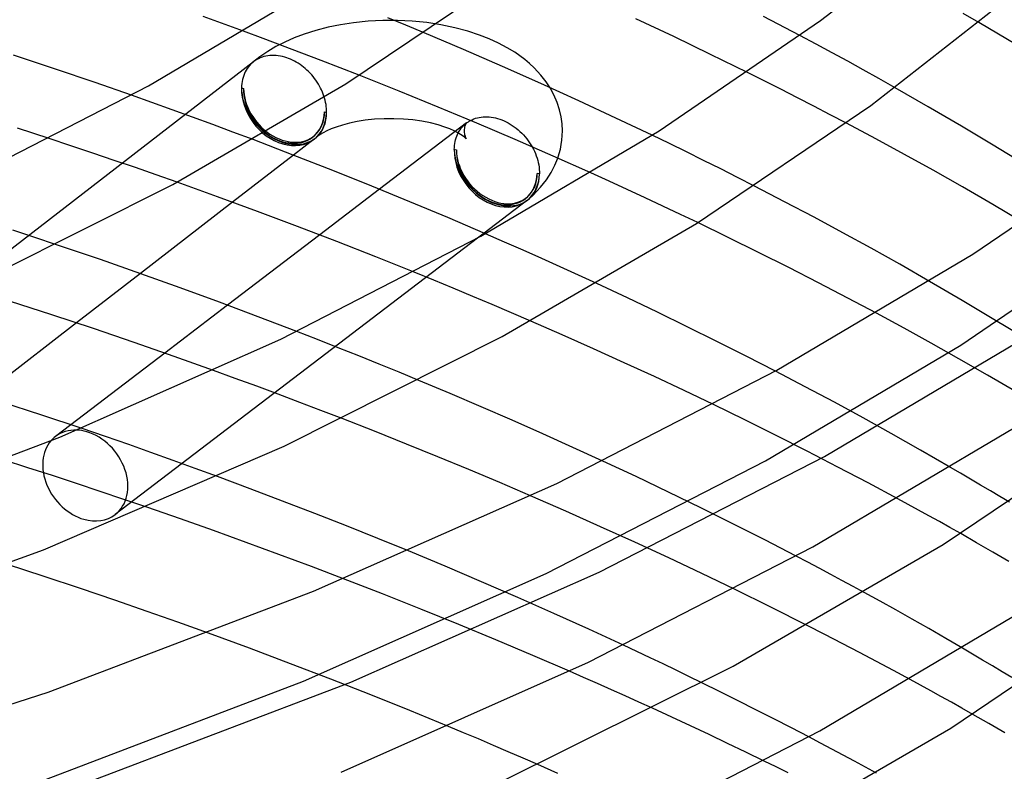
# Model space of a CAD drawing. Header units: millimetres. Extents: x -200 to 200, y -101 to 238.
# Tile 54 of 65: x 102 to 142, y 70 to 101. Entities that reach past the tile are written whole.
import ezdxf

# ---------------------------------------------------------------- set-up
doc = ezdxf.new("R2010")
doc.units = ezdxf.units.MM
doc.layers.add('HIDDEN', color=7, linetype='Continuous')
doc.layers.add('THICK', color=7, linetype='Continuous')

msp = doc.modelspace()

# ---------------------------------------------------------------- linework, layer by layer
at = {"layer": 'HIDDEN'}
for p, q in [((117.709, 100.698), (116.97, 101.003)), ((141.031, 100.805), (140.384, 101.18)), ((114.538, 100.614), (114.044, 100.486)), ((115.05, 100.718), (114.538, 100.614)), ((115.576, 100.799), (115.05, 100.718)), ((116.17, 100.86), (115.576, 100.799)), ((116.767, 100.89), (116.17, 100.86)), ((117.367, 100.891), (116.767, 100.89)), ((117.964, 100.862), (117.367, 100.891)), ((118.447, 100.39), (117.709, 100.698)), ((118.554, 100.803), (117.964, 100.862)), ((119.132, 100.714), (118.554, 100.803)), ((119.694, 100.597), (119.132, 100.714)), ((120.229, 100.453), (119.694, 100.597)), ((111.896, 100.161), (111.102, 100.456)), ((113.567, 100.335), (113.162, 100.182)), ((114.044, 100.486), (113.567, 100.335)), ((120.7, 100.297), (120.229, 100.453)), ((121.1, 100.14), (120.7, 100.297)), ((134.404, 99.925), (133.746, 100.275)), ((112.687, 99.864), (111.896, 100.161)), ((112.419, 99.83), (112.084, 99.632)), ((112.778, 100.014), (112.419, 99.83)), ((113.474, 99.566), (112.687, 99.864)), ((113.162, 100.182), (112.778, 100.014)), ((121.477, 99.967), (121.1, 100.14)), ((121.834, 99.777), (121.477, 99.967)), ((135.053, 99.576), (134.404, 99.925)), ((111.76, 99.411), (111.465, 99.177)), ((112.084, 99.632), (111.76, 99.411)), ((111.852, 99.397), (111.777, 99.369)), ((111.928, 99.421), (111.852, 99.397)), ((112.007, 99.44), (111.928, 99.421)), ((112.088, 99.454), (112.007, 99.44)), ((112.17, 99.464), (112.088, 99.454)), ((112.254, 99.469), (112.17, 99.464)), ((112.34, 99.469), (112.254, 99.469)), ((112.426, 99.465), (112.34, 99.469)), ((112.513, 99.455), (112.426, 99.465)), ((112.6, 99.441), (112.513, 99.455)), ((112.688, 99.423), (112.6, 99.441)), ((112.777, 99.399), (112.688, 99.423)), ((112.857, 99.374), (112.777, 99.399)), ((114.257, 99.265), (113.474, 99.566)), ((122.136, 99.594), (121.834, 99.777)), ((122.349, 99.448), (122.136, 99.594)), ((122.55, 99.297), (122.349, 99.448)), ((135.692, 99.228), (135.053, 99.576)), ((111.509, 99.213), (93.5, 85.28)), ((111.299, 99.003), (111.253, 98.939)), ((111.349, 99.063), (111.299, 99.003)), ((111.403, 99.12), (111.349, 99.063)), ((111.46, 99.173), (111.403, 99.12)), ((111.468, 99.179), (111.46, 99.173)), ((111.475, 99.186), (111.468, 99.179)), ((111.483, 99.192), (111.475, 99.186)), ((111.491, 99.199), (111.483, 99.192)), ((111.499, 99.205), (111.491, 99.199)), ((111.507, 99.211), (111.499, 99.205)), ((111.57, 99.257), (111.507, 99.211)), ((111.637, 99.299), (111.57, 99.257)), ((111.706, 99.336), (111.637, 99.299)), ((111.777, 99.369), (111.706, 99.336)), ((112.936, 99.346), (112.857, 99.374)), ((113.016, 99.313), (112.936, 99.346)), ((113.094, 99.277), (113.016, 99.313)), ((113.172, 99.238), (113.094, 99.277)), ((113.249, 99.195), (113.172, 99.238)), ((113.325, 99.149), (113.249, 99.195)), ((113.399, 99.1), (113.325, 99.149)), ((113.473, 99.047), (113.399, 99.1)), ((113.545, 98.992), (113.473, 99.047)), ((113.615, 98.933), (113.545, 98.992)), ((115.036, 98.964), (114.257, 99.265)), ((122.736, 99.142), (122.55, 99.297)), ((122.927, 98.965), (122.736, 99.142)), ((136.322, 98.882), (135.692, 99.228)), ((111.107, 98.651), (111.081, 98.572)), ((111.137, 98.727), (111.107, 98.651)), ((111.172, 98.801), (111.137, 98.727)), ((111.21, 98.871), (111.172, 98.801)), ((111.253, 98.939), (111.21, 98.871)), ((113.683, 98.872), (113.615, 98.933)), ((113.749, 98.809), (113.683, 98.872)), ((113.813, 98.743), (113.749, 98.809)), ((113.875, 98.674), (113.813, 98.743)), ((113.935, 98.604), (113.875, 98.674)), ((113.992, 98.531), (113.935, 98.604)), ((115.808, 98.661), (115.036, 98.964)), ((123.204, 98.669), (122.927, 98.965)), ((123.415, 98.4), (123.204, 98.669)), ((132.292, 98.434), (131.609, 98.775)), ((136.962, 98.525), (136.322, 98.882)), ((111.022, 98.234), (111.018, 98.144)), ((111.03, 98.321), (111.022, 98.234)), ((111.043, 98.407), (111.03, 98.321)), ((111.06, 98.49), (111.043, 98.407)), ((111.081, 98.572), (111.06, 98.49)), ((114.046, 98.456), (113.992, 98.531)), ((114.098, 98.38), (114.046, 98.456)), ((114.147, 98.302), (114.098, 98.38)), ((114.192, 98.223), (114.147, 98.302)), ((114.235, 98.142), (114.192, 98.223)), ((123.576, 98.155), (123.415, 98.4)), ((132.971, 98.092), (132.292, 98.434)), ((137.619, 98.154), (136.962, 98.525)), ((107.37, 97.557), (106.54, 97.851)), ((111.018, 98.144), (111.105, 98.119)), ((114.275, 98.061), (114.235, 98.142)), ((114.311, 97.979), (114.275, 98.061)), ((114.344, 97.895), (114.311, 97.979)), ((114.374, 97.812), (114.344, 97.895)), ((114.4, 97.727), (114.374, 97.812)), ((133.645, 97.748), (132.971, 98.092)), ((108.199, 97.259), (107.37, 97.557)), ((114.422, 97.643), (114.4, 97.727)), ((114.441, 97.559), (114.422, 97.643)), ((114.457, 97.475), (114.441, 97.559)), ((114.469, 97.392), (114.457, 97.475)), ((114.477, 97.309), (114.469, 97.392)), ((134.316, 97.403), (133.645, 97.748)), ((134.98, 97.057), (134.316, 97.403)), ((109.025, 96.958), (108.199, 97.259)), ((114.395, 97.169), (114.482, 97.144)), ((114.481, 97.226), (114.477, 97.309)), ((114.482, 97.144), (114.481, 97.226)), ((135.639, 96.711), (134.98, 97.057)), ((109.849, 96.655), (109.025, 96.958)), ((110.67, 96.349), (109.849, 96.655)), ((115.125, 96.635), (114.868, 96.553)), ((115.411, 96.71), (115.125, 96.635)), ((115.722, 96.775), (115.411, 96.71)), ((116.052, 96.827), (115.722, 96.775)), ((116.431, 96.868), (116.052, 96.827)), ((116.822, 96.89), (116.431, 96.868)), ((120.175, 96.718), (116.638, 94.02)), ((117.217, 96.893), (116.822, 96.89)), ((117.61, 96.877), (117.217, 96.893)), ((117.994, 96.841), (117.61, 96.877)), ((118.362, 96.788), (117.994, 96.841)), ((118.708, 96.719), (118.362, 96.788)), ((119.025, 96.638), (118.708, 96.719)), ((119.293, 96.553), (119.025, 96.638)), ((120.006, 96.56), (120.055, 96.613)), ((120.055, 96.613), (120.107, 96.662)), ((120.114, 96.613), (120.1, 96.565)), ((120.107, 96.662), (120.118, 96.671)), ((120.108, 96.663), (120.125, 96.677)), ((120.129, 96.655), (120.114, 96.613)), ((120.118, 96.671), (120.129, 96.681)), ((120.125, 96.677), (120.153, 96.707)), ((120.129, 96.681), (120.14, 96.69)), ((120.145, 96.687), (120.129, 96.655)), ((120.14, 96.69), (120.151, 96.699)), ((120.157, 96.709), (120.145, 96.687)), ((120.151, 96.699), (120.163, 96.708)), ((120.153, 96.707), (120.162, 96.717)), ((120.162, 96.717), (120.157, 96.709)), ((120.163, 96.708), (120.174, 96.717)), ((120.174, 96.717), (120.199, 96.736)), ((120.199, 96.736), (120.225, 96.754)), ((120.225, 96.754), (120.252, 96.771)), ((120.252, 96.771), (120.279, 96.788)), ((120.279, 96.788), (120.306, 96.804)), ((120.306, 96.804), (120.334, 96.82)), ((111.487, 96.042), (110.67, 96.349)), ((114.126, 96.185), (114.059, 96.132)), ((114.223, 96.252), (114.126, 96.185)), ((114.341, 96.322), (114.223, 96.252)), ((114.488, 96.397), (114.341, 96.322)), ((114.664, 96.475), (114.488, 96.397)), ((114.868, 96.553), (114.664, 96.475)), ((119.497, 96.475), (119.293, 96.553)), ((119.672, 96.397), (119.497, 96.475)), ((119.819, 96.322), (119.672, 96.397)), ((119.754, 96.112), (119.779, 96.184)), ((119.779, 96.184), (119.809, 96.253)), ((119.809, 96.253), (119.841, 96.32)), ((119.937, 96.252), (119.819, 96.322)), ((119.841, 96.32), (119.878, 96.384)), ((119.878, 96.384), (119.917, 96.446)), ((119.917, 96.446), (119.96, 96.504)), ((120.002, 96.209), (119.937, 96.252)), ((119.96, 96.504), (120.006, 96.56)), ((120.055, 96.17), (120.002, 96.209)), ((120.082, 96.453), (120.08, 96.394)), ((120.08, 96.394), (120.082, 96.335)), ((120.089, 96.511), (120.082, 96.453)), ((120.082, 96.335), (120.089, 96.278)), ((120.1, 96.565), (120.089, 96.511)), ((120.089, 96.278), (120.1, 96.224)), ((120.1, 96.224), (120.114, 96.176)), ((128.43, 95.881), (127.73, 96.22)), ((104.076, 95.792), (103.184, 96.088)), ((104.96, 95.495), (104.076, 95.792)), ((113.974, 96.062), (113.133, 95.412)), ((119.681, 95.726), (119.688, 95.807)), ((119.688, 95.807), (119.699, 95.886)), ((119.699, 95.886), (119.714, 95.963)), ((119.714, 95.963), (119.732, 96.039)), ((119.732, 96.039), (119.754, 96.112)), ((120.095, 96.138), (120.055, 96.17)), ((120.124, 96.111), (120.095, 96.138)), ((120.114, 96.176), (120.131, 96.13)), ((120.153, 96.082), (120.124, 96.111)), ((120.131, 96.13), (120.147, 96.097)), ((120.147, 96.097), (120.158, 96.078)), ((120.162, 96.072), (120.153, 96.082)), ((120.158, 96.078), (120.162, 96.072)), ((129.13, 95.539), (128.43, 95.881)), ((105.834, 95.198), (104.96, 95.495)), ((119.678, 95.644), (119.681, 95.726)), ((119.765, 95.619), (119.678, 95.644)), ((122.847, 95.744), (122.895, 95.655)), ((122.895, 95.655), (122.938, 95.565)), ((122.938, 95.565), (122.978, 95.474)), ((122.978, 95.474), (123.013, 95.382)), ((123.013, 95.382), (123.045, 95.289)), ((129.827, 95.194), (129.13, 95.539)), ((106.698, 94.901), (105.834, 95.198)), ((123.045, 95.289), (123.072, 95.197)), ((123.072, 95.197), (123.095, 95.104)), ((123.095, 95.104), (123.113, 95.011)), ((123.113, 95.011), (123.127, 94.918)), ((123.618, 94.704), (123.769, 94.996)), ((123.769, 94.996), (123.888, 95.288)), ((130.521, 94.847), (129.827, 95.194)), ((107.551, 94.604), (106.698, 94.901)), ((108.395, 94.307), (107.551, 94.604)), ((123.142, 94.644), (123.056, 94.669)), ((123.127, 94.918), (123.137, 94.826)), ((123.137, 94.826), (123.142, 94.735)), ((123.142, 94.735), (123.142, 94.644)), ((123.427, 94.407), (123.618, 94.704)), ((125.982, 94.348), (125.239, 94.685)), ((131.211, 94.499), (130.521, 94.847)), ((123.187, 94.1), (123.427, 94.407)), ((126.719, 94.011), (125.982, 94.348)), ((131.897, 94.149), (131.211, 94.499)), ((122.72, 93.632), (122.884, 93.781)), ((122.884, 93.781), (123.187, 94.1)), ((127.448, 93.674), (126.719, 94.011)), ((110.653, 93.493), (106.902, 90.592)), ((122.623, 93.554), (120.891, 92.233)), ((128.17, 93.337), (127.448, 93.674)), ((128.884, 93), (128.17, 93.337)), ((129.589, 92.663), (128.884, 93)), ((140.297, 87.674), (147.955, 92.926)), ((102.612, 92.059), (101.711, 92.356)), ((121.715, 91.873), (120.947, 92.209)), ((103.49, 91.766), (102.612, 92.059)), ((120.628, 92.033), (105.873, 80.78)), ((114.202, 92.162), (110.453, 89.303)), ((122.479, 91.537), (121.715, 91.873)), ((123.238, 91.199), (122.479, 91.537)), ((123.991, 90.859), (123.238, 91.199)), ((118.846, 90.32), (118.047, 90.645)), ((124.737, 90.52), (123.991, 90.859)), ((119.638, 89.993), (118.846, 90.32)), ((125.476, 90.18), (124.737, 90.52)), ((140.354, 89.493), (139.021, 90.273)), ((120.429, 89.663), (119.638, 89.993)), ((121.218, 89.33), (120.429, 89.663)), ((141.642, 88.726), (140.354, 89.493)), ((122.005, 88.995), (121.218, 89.33)), ((122.789, 88.657), (122.005, 88.995)), ((137.985, 88.367), (136.865, 88.972)), ((104.303, 88.58), (100.475, 85.619)), ((142.838, 88.003), (141.642, 88.726)), ((114.115, 87.906), (113.266, 88.236)), ((139.082, 87.763), (137.985, 88.367)), ((114.956, 87.574), (114.115, 87.906)), ((140.217, 87.123), (139.082, 87.763)), ((115.79, 87.242), (114.956, 87.574)), ((132.343, 82.965), (140.297, 87.674)), ((107.894, 87.352), (104.07, 84.436)), ((116.616, 86.909), (115.79, 87.242)), ((141.382, 86.453), (140.217, 87.123)), ((110.759, 86.325), (109.877, 86.646)), ((117.432, 86.576), (116.616, 86.909)), ((118.241, 86.242), (117.432, 86.576)), ((133.961, 85.985), (132.747, 86.619)), ((111.638, 86.002), (110.759, 86.325)), ((142.548, 85.771), (141.382, 86.453)), ((112.514, 85.676), (111.638, 86.002)), ((135.152, 85.352), (133.961, 85.985)), ((113.385, 85.348), (112.514, 85.676)), ((114.252, 85.018), (113.385, 85.348)), ((115.113, 84.686), (114.252, 85.018)), ((131.506, 84.631), (130.222, 85.257)), ((136.314, 84.722), (135.152, 85.352)), ((132.782, 83.997), (131.506, 84.631)), ((137.461, 84.086), (136.314, 84.722)), ((105.483, 83.955), (104.49, 84.294)), ((106.429, 83.627), (105.483, 83.955)), ((134.046, 83.357), (132.782, 83.997)), ((138.656, 83.408), (137.461, 84.086)), ((107.334, 83.307), (106.429, 83.627)), ((135.294, 82.713), (134.046, 83.357)), ((139.873, 82.703), (138.656, 83.408)), ((102.327, 82.687), (101.326, 83.007)), ((108.237, 82.985), (107.334, 83.307)), ((109.138, 82.659), (108.237, 82.985)), ((123.414, 78.38), (132.343, 82.965)), ((127.074, 82.328), (125.721, 82.961)), ((103.319, 82.366), (102.327, 82.687)), ((110.035, 82.33), (109.138, 82.659)), ((136.522, 82.067), (135.294, 82.713)), ((104.301, 82.044), (103.319, 82.366)), ((128.398, 81.696), (127.074, 82.328)), ((105.271, 81.722), (104.301, 82.044)), ((137.725, 81.423), (136.522, 82.067)), ((106.226, 81.4), (105.271, 81.722)), ((107.164, 81.08), (106.226, 81.4)), ((124.216, 80.92), (122.781, 81.547)), ((129.713, 81.055), (128.398, 81.696)), ((131.021, 80.405), (129.713, 81.055)), ((125.634, 80.289), (124.216, 80.92)), ((127.032, 79.654), (125.634, 80.289)), ((132.316, 79.748), (131.021, 80.405)), ((133.593, 79.088), (132.316, 79.748)), ((140.937, 79.635), (140.289, 80.005)), ((128.406, 79.018), (127.032, 79.654)), ((141.592, 79.257), (140.937, 79.635)), ((119.307, 78.679), (117.816, 79.3)), ((129.75, 78.383), (128.406, 79.018)), ((142.247, 78.876), (141.592, 79.257)), ((120.792, 78.048), (119.307, 78.679)), ((113.546, 74.002), (123.414, 78.38)), ((116.76, 77.555), (115.174, 78.17)), ((131.076, 77.743), (129.75, 78.383)), ((122.266, 77.408), (120.792, 78.048)), ((118.322, 76.935), (116.76, 77.555)), ((123.723, 76.762), (122.266, 77.408)), ((137.007, 77.258), (136.364, 77.611)), ((137.652, 76.9), (137.007, 77.258)), ((119.858, 76.314), (118.322, 76.935)), ((125.159, 76.113), (123.723, 76.762)), ((138.317, 76.525), (137.652, 76.9)), ((121.369, 75.688), (119.858, 76.314)), ((134.752, 75.902), (134.036, 76.268)), ((138.994, 76.138), (138.317, 76.525)), ((111.348, 75.338), (109.669, 75.954)), ((126.568, 75.462), (125.159, 76.113)), ((135.461, 75.535), (134.752, 75.902)), ((139.679, 75.743), (138.994, 76.138)), ((140.363, 75.344), (139.679, 75.743)), ((113.013, 74.713), (111.348, 75.338)), ((122.875, 75.052), (121.369, 75.688)), ((136.164, 75.168), (135.461, 75.535)), ((124.371, 74.406), (122.875, 75.052)), ((136.86, 74.8), (136.164, 75.168)), ((114.659, 74.081), (113.013, 74.713)), ((137.548, 74.433), (136.86, 74.8)), ((138.227, 74.067), (137.548, 74.433)), ((102.79, 69.908), (113.546, 74.002)), ((116.281, 73.443), (114.659, 74.081)), ((130.493, 73.572), (129.757, 73.935)), ((117.874, 72.803), (116.281, 73.443)), ((131.225, 73.207), (130.493, 73.572)), ((131.954, 72.84), (131.225, 73.207)), ((119.436, 72.161), (117.874, 72.803)), ((128.527, 72.539), (127.75, 72.896)), ((129.295, 72.182), (128.527, 72.539)), ((132.678, 72.471), (131.954, 72.84)), ((141.428, 72.277), (140.777, 72.65)), ((130.054, 71.826), (129.295, 72.182)), ((133.396, 72.101), (132.678, 72.471)), ((142.084, 71.898), (141.428, 72.277)), ((130.803, 71.469), (130.054, 71.826)), ((134.107, 71.73), (133.396, 72.101)), ((131.547, 71.112), (130.803, 71.469)), ((132.29, 70.75), (131.547, 71.112)), ((123.891, 70.247), (123.084, 70.603))]:
    msp.add_line(p, q, dxfattribs=at)
for centre, start in [((112.75, 97.644), 307.7324), ((121.41, 95.144), 307.3343)]:
    msp.add_arc(centre, 1.9, start, 310.8916, dxfattribs=at)
for centre, major_axis, ratio, start_param, end_param in [((112.75, 97.644), (1.224, -1.582), 0.775564, -2.385697, -0.814901), ((112.75, 97.644), (1.309, -1.512), 0.75, -2.427868, -0.000041), ((112.75, 97.644), (-1.163, 1.503), 0.775564, 0.755896, 3.141706), ((112.75, 97.644), (-1.244, 1.436), 0.75, 0.713724, 3.141552), ((112.75, 97.644), (-1.163, 1.503), 0.775564, -3.14148, -2.385697), ((112.75, 97.644), (1.224, -1.582), 0.775564, -0.000013, 0.755896), ((112.75, 97.644), (-1.244, 1.436), 0.75, 3.141552, 3.855317), ((112.75, 97.644), (1.309, -1.512), 0.75, -0.000041, 0.713724), ((112.75, 97.644), (1.224, -1.582), 0.775564, -0.814901, -0.000013), ((121.41, 95.144), (1.213, -1.59), 0.778465, -2.380307, -0.80951), ((121.41, 95.144), (1.309, -1.512), 0.75, -2.427868, -0.000041), ((121.41, 95.144), (1.152, -1.511), 0.778465, -2.380307, 0.000103), ((121.41, 95.144), (1.244, -1.436), 0.75, -2.427868, -0.000041), ((121.41, 95.144), (1.152, -1.511), 0.778465, 0.000103, 0.761286), ((121.41, 95.144), (1.213, -1.59), 0.778465, -0.000025, 0.761286), ((121.41, 95.144), (1.244, -1.436), 0.75, -0.000041, 0.713724), ((121.41, 95.144), (1.309, -1.512), 0.75, -0.000041, 0.713724), ((121.41, 95.144), (1.213, -1.59), 0.778465, -0.80951, -0.000025), ((104.66, 82.37), (-1.213, 1.59), 0.778465, -0.80951, -0.571637), ((104.66, 82.37), (-1.213, 1.59), 0.778465, 0.163061, 2.332082), ((104.66, 82.37), (-1.213, 1.59), 0.778465, 3.141568, 5.473675), ((104.66, 82.37), (-1.213, 1.59), 0.778465, 2.332082, 3.141568)]:
    msp.add_ellipse(centre, major_axis=major_axis, ratio=ratio, start_param=start_param, end_param=end_param, dxfattribs=at)
at = {"layer": 'THICK'}
for p, q in [((134.587, 100.886), (140.235, 105.341)), ((115.261, 98.315), (121.531, 102.551)), ((136.636, 97.429), (142.746, 102.226)), ((107.238, 98.233), (113.674, 102.044)), ((111.102, 100.456), (109.46, 101.056)), ((133.746, 100.275), (132.266, 101.051)), ((128.608, 100.233), (127.073, 100.954)), ((128.017, 96.402), (134.587, 100.886)), ((142.559, 99.906), (141.031, 100.805)), ((120.048, 99.71), (118.447, 100.39)), ((130.112, 99.511), (128.608, 100.233)), ((103.449, 98.915), (101.744, 99.482)), ((121.636, 99.02), (120.048, 99.71)), ((131.609, 98.775), (130.112, 99.511)), ((123.205, 98.323), (121.636, 99.02)), ((105.055, 98.369), (103.449, 98.915)), ((117.429, 98.015), (115.808, 98.661)), ((100.01, 94.522), (107.238, 98.233)), ((106.54, 97.851), (105.055, 98.369)), ((108.225, 94.214), (115.261, 98.315)), ((124.748, 97.622), (123.205, 98.323)), ((119.018, 97.367), (117.429, 98.015)), ((123.732, 97.87), (123.576, 98.155)), ((123.87, 97.548), (123.732, 97.87)), ((138.969, 97.376), (137.619, 98.154)), ((123.965, 97.254), (123.87, 97.548)), ((126.257, 96.92), (124.748, 97.622)), ((129.53, 92.626), (136.636, 97.429)), ((120.59, 96.712), (119.018, 97.367)), ((124.03, 96.966), (123.965, 97.254)), ((140.316, 96.586), (138.969, 97.376)), ((120.334, 96.82), (120.402, 96.853)), ((120.402, 96.853), (120.472, 96.883)), ((120.472, 96.883), (120.544, 96.908)), ((120.544, 96.908), (120.619, 96.929)), ((122.155, 96.044), (120.59, 96.712)), ((120.619, 96.929), (120.696, 96.946)), ((120.696, 96.946), (120.775, 96.959)), ((120.775, 96.959), (120.854, 96.967)), ((120.854, 96.967), (120.936, 96.971)), ((120.936, 96.971), (121.018, 96.97)), ((121.018, 96.97), (121.101, 96.966)), ((121.101, 96.966), (121.185, 96.956)), ((121.185, 96.956), (121.27, 96.943)), ((121.27, 96.943), (121.355, 96.925)), ((121.355, 96.925), (121.44, 96.902)), ((121.44, 96.902), (121.528, 96.875)), ((121.528, 96.875), (121.615, 96.843)), ((121.615, 96.843), (121.702, 96.807)), ((121.702, 96.807), (121.787, 96.767)), ((121.787, 96.767), (121.872, 96.722)), ((121.872, 96.722), (121.956, 96.674)), ((121.956, 96.674), (122.039, 96.621)), ((122.039, 96.621), (122.12, 96.565)), ((124.068, 96.68), (124.03, 96.966)), ((124.08, 96.395), (124.068, 96.68)), ((127.73, 96.22), (126.257, 96.92)), ((136.835, 96.074), (135.639, 96.711)), ((141.607, 95.816), (140.316, 96.586)), ((103.184, 96.088), (101.905, 96.506)), ((120.763, 92.107), (128.017, 96.402)), ((122.12, 96.565), (122.199, 96.505)), ((122.199, 96.505), (122.276, 96.441)), ((122.276, 96.441), (122.351, 96.375)), ((122.351, 96.375), (122.423, 96.305)), ((122.423, 96.305), (122.493, 96.232)), ((122.493, 96.232), (122.56, 96.157)), ((124.059, 96.026), (124.075, 96.21)), ((124.075, 96.21), (124.08, 96.395)), ((140.789, 91.378), (148.061, 96.344)), ((113.123, 95.415), (111.487, 96.042)), ((123.706, 95.368), (122.155, 96.044)), ((122.56, 96.157), (122.624, 96.078)), ((122.624, 96.078), (122.685, 95.998)), ((122.685, 95.998), (122.743, 95.915)), ((122.743, 95.915), (122.797, 95.83)), ((122.797, 95.83), (122.847, 95.744)), ((123.996, 95.656), (124.033, 95.843)), ((124.033, 95.843), (124.059, 96.026)), ((138.004, 95.44), (136.835, 96.074)), ((142.792, 95.096), (141.607, 95.816)), ((113.133, 95.412), (110.653, 93.493)), ((114.736, 94.784), (113.123, 95.415)), ((123.888, 95.288), (123.947, 95.472)), ((123.947, 95.472), (123.996, 95.656)), ((139.162, 94.798), (138.004, 95.44)), ((125.239, 94.685), (123.706, 95.368)), ((116.32, 94.149), (114.736, 94.784)), ((140.367, 94.114), (139.162, 94.798)), ((100.324, 90.248), (108.225, 94.214)), ((110.039, 93.717), (108.395, 94.307)), ((116.638, 94.02), (114.202, 92.162)), ((117.872, 93.513), (116.32, 94.149)), ((133.12, 93.516), (131.897, 94.149)), ((141.595, 93.403), (140.367, 94.114)), ((111.674, 93.117), (110.039, 93.717)), ((119.414, 92.866), (117.872, 93.513)), ((134.321, 92.882), (133.12, 93.516)), ((142.808, 92.688), (141.595, 93.403)), ((113.297, 92.507), (111.674, 93.117)), ((120.947, 92.209), (119.414, 92.866)), ((121.633, 88.024), (129.53, 92.626)), ((130.828, 92.062), (129.589, 92.663)), ((135.496, 92.251), (134.321, 92.882)), ((114.904, 91.891), (113.297, 92.507)), ((120.891, 92.233), (120.628, 92.033)), ((136.64, 91.624), (135.496, 92.251)), ((112.619, 87.925), (120.763, 92.107)), ((116.488, 91.27), (114.904, 91.891)), ((132.063, 91.453), (130.828, 92.062)), ((105.281, 91.158), (103.49, 91.766)), ((133.287, 90.837), (132.063, 91.453)), ((132.806, 86.652), (140.789, 91.378)), ((137.811, 90.967), (136.64, 91.624)), ((106.927, 90.583), (105.281, 91.158)), ((118.047, 90.645), (116.488, 91.27)), ((139.021, 90.273), (137.811, 90.967)), ((106.902, 90.592), (104.303, 88.58)), ((108.527, 90.01), (106.927, 90.583)), ((134.498, 90.217), (133.287, 90.837)), ((126.723, 89.597), (125.476, 90.18)), ((135.692, 89.594), (134.498, 90.217)), ((110.12, 89.427), (108.527, 90.01)), ((103.299, 88.913), (101.58, 89.472)), ((111.701, 88.835), (110.12, 89.427)), ((127.945, 89.015), (126.723, 89.597)), ((136.865, 88.972), (135.692, 89.594)), ((110.453, 89.303), (107.894, 87.352)), ((129.158, 88.427), (127.945, 89.015)), ((104.992, 88.349), (103.299, 88.913)), ((113.266, 88.236), (111.701, 88.835)), ((124.07, 88.096), (122.789, 88.657)), ((106.652, 87.783), (104.992, 88.349)), ((130.365, 87.829), (129.158, 88.427)), ((103.617, 83.932), (112.619, 87.925)), ((108.274, 87.218), (106.652, 87.783)), ((112.758, 83.569), (121.633, 88.024)), ((125.339, 87.531), (124.07, 88.096)), ((131.563, 87.226), (130.365, 87.829)), ((134.739, 83.15), (142.934, 88.002)), ((126.591, 86.963), (125.339, 87.531)), ((109.877, 86.646), (108.274, 87.218)), ((127.823, 86.395), (126.591, 86.963)), ((132.747, 86.619), (131.563, 87.226)), ((123.846, 82.051), (132.806, 86.652)), ((119.512, 85.709), (118.241, 86.242)), ((129.033, 85.826), (127.823, 86.395)), ((130.222, 85.257), (129.033, 85.826)), ((102.897, 84.828), (101.228, 85.376)), ((120.778, 85.168), (119.512, 85.709)), ((122.035, 84.621), (120.778, 85.168)), ((139.58, 79.56), (147.738, 85.072)), ((104.49, 84.294), (102.897, 84.828)), ((116.43, 84.171), (115.113, 84.686)), ((123.28, 84.07), (122.035, 84.621)), ((104.07, 84.436), (103.447, 83.961)), ((117.729, 83.653), (116.43, 84.171)), ((134.276, 79.463), (142.443, 84.298)), ((93.803, 80.196), (103.617, 83.932)), ((124.509, 83.516), (123.28, 84.07)), ((102.96, 79.352), (112.758, 83.569)), ((119.008, 83.134), (117.729, 83.653)), ((125.721, 82.961), (124.509, 83.516)), ((120.271, 82.613), (119.008, 83.134)), ((125.571, 78.442), (134.739, 83.15)), ((121.529, 82.083), (120.271, 82.613)), ((140.285, 82.462), (139.873, 82.703)), ((111.367, 81.834), (110.035, 82.33)), ((140.693, 82.221), (140.285, 82.462)), ((141.097, 81.982), (140.693, 82.221)), ((112.689, 81.333), (111.367, 81.834)), ((113.943, 77.658), (123.846, 82.051)), ((122.781, 81.547), (121.529, 82.083)), ((141.495, 81.745), (141.097, 81.982)), ((138.153, 81.191), (137.725, 81.423)), ((141.886, 81.511), (141.495, 81.745)), ((142.269, 81.282), (141.886, 81.511)), ((108.537, 80.605), (107.164, 81.08)), ((113.997, 80.828), (112.689, 81.333)), ((138.577, 80.959), (138.153, 81.191)), ((138.997, 80.729), (138.577, 80.959)), ((109.876, 80.131), (108.537, 80.605)), ((115.289, 80.32), (113.997, 80.828)), ((139.42, 80.494), (138.997, 80.729)), ((116.563, 79.811), (115.289, 80.32)), ((139.851, 80.253), (139.42, 80.494)), ((140.289, 80.005), (139.851, 80.253)), ((111.211, 79.65), (109.876, 80.131)), ((117.816, 79.3), (116.563, 79.811)), ((91.856, 75.315), (102.96, 79.352)), ((112.541, 79.162), (111.211, 79.65)), ((125.139, 74.771), (134.276, 79.463)), ((131.027, 74.61), (139.58, 79.56)), ((113.862, 78.668), (112.541, 79.162)), ((134.065, 78.841), (133.593, 79.088)), ((102.983, 78.262), (101.454, 78.761)), ((115.174, 78.17), (113.862, 78.668)), ((134.533, 78.595), (134.065, 78.841)), ((134.997, 78.348), (134.533, 78.595)), ((104.458, 77.773), (102.983, 78.262)), ((115.465, 73.959), (125.571, 78.442)), ((135.457, 78.102), (134.997, 78.348)), ((105.862, 77.297), (104.458, 77.773)), ((131.573, 77.5), (131.076, 77.743)), ((135.913, 77.856), (135.457, 78.102)), ((136.364, 77.611), (135.913, 77.856)), ((103.149, 73.549), (113.943, 77.658)), ((132.068, 77.256), (131.573, 77.5)), ((139.882, 72.087), (148.057, 77.611)), ((107.179, 76.842), (105.862, 77.297)), ((132.563, 77.01), (132.068, 77.256)), ((133.056, 76.764), (132.563, 77.01)), ((108.427, 76.401), (107.179, 76.842)), ((133.547, 76.517), (133.056, 76.764)), ((134.554, 71.976), (142.738, 76.821)), ((109.669, 75.954), (108.427, 76.401)), ((134.036, 76.268), (133.547, 76.517)), ((127.109, 75.208), (126.568, 75.462)), ((140.774, 75.102), (140.363, 75.344)), ((127.644, 74.955), (127.109, 75.208)), ((128.174, 74.702), (127.644, 74.955)), ((141.182, 74.862), (140.774, 75.102)), ((115.068, 70.303), (125.139, 74.771)), ((121.354, 69.795), (131.027, 74.61)), ((128.703, 74.449), (128.174, 74.702)), ((141.584, 74.623), (141.182, 74.862)), ((141.98, 74.386), (141.584, 74.623)), ((124.941, 74.156), (124.371, 74.406)), ((125.509, 73.905), (124.941, 74.156)), ((129.23, 74.193), (128.703, 74.449)), ((129.757, 73.935), (129.23, 74.193)), ((142.368, 74.154), (141.98, 74.386)), ((104.476, 69.776), (115.465, 73.959)), ((126.074, 73.654), (125.509, 73.905)), ((138.649, 73.837), (138.227, 74.067)), ((139.068, 73.607), (138.649, 73.837)), ((90.167, 69.392), (103.149, 73.549)), ((126.636, 73.402), (126.074, 73.654)), ((127.195, 73.149), (126.636, 73.402)), ((139.484, 73.378), (139.068, 73.607)), ((139.908, 73.141), (139.484, 73.378)), ((127.75, 72.896), (127.195, 73.149)), ((140.339, 72.898), (139.908, 73.141)), ((140.777, 72.65), (140.339, 72.898)), ((120.048, 71.905), (119.436, 72.161)), ((120.658, 71.648), (120.048, 71.905)), ((125.398, 67.274), (134.554, 71.976)), ((131.311, 67.126), (139.882, 72.087)), ((121.268, 71.389), (120.658, 71.648)), ((121.875, 71.128), (121.268, 71.389)), ((134.576, 71.483), (134.107, 71.73)), ((135.042, 71.237), (134.576, 71.483)), ((122.481, 70.866), (121.875, 71.128)), ((135.504, 70.99), (135.042, 71.237)), ((135.962, 70.744), (135.504, 70.99)), ((123.084, 70.603), (122.481, 70.866)), ((132.78, 70.509), (132.29, 70.75)), ((136.415, 70.499), (135.962, 70.744)), ((133.269, 70.268), (132.78, 70.509)), ((136.863, 70.254), (136.415, 70.499))]:
    msp.add_line(p, q, dxfattribs=at)
for start_param, end_param in [(-0.571637, -0.000025), (-0.000025, 0.163061)]:
    msp.add_ellipse((104.66, 82.37), major_axis=(-1.213, 1.59), ratio=0.778465, start_param=start_param, end_param=end_param, dxfattribs=at)

doc.saveas('drawing.dxf')
